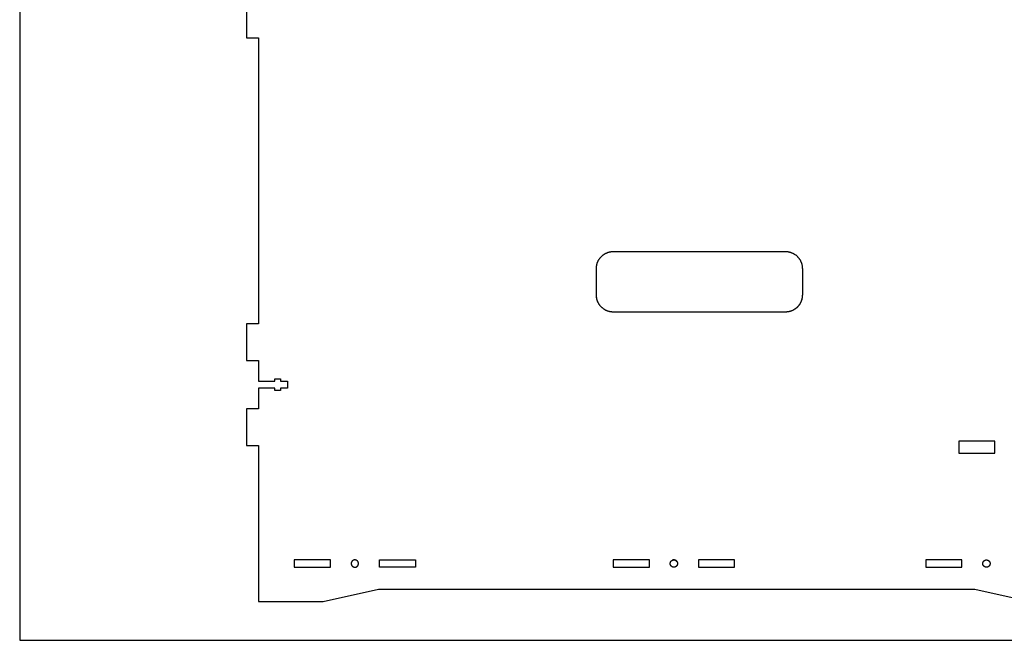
# Model space of a CAD drawing. Header units: millimetres. Extents: x 4723 to 5523, y -4272 to -3760.
# Tile 1 of 5: x 4723 to 5130, y -4272 to -4016. Entities that reach past the tile are written whole.
import ezdxf

# ---------------------------------------------------------------- set-up
doc = ezdxf.new("R2010")
doc.units = ezdxf.units.MM
doc.layers.add('Default', color=18, linetype='Continuous', true_color=0x000000)
doc.layers.add('Make2D$visible$Curves', color=18, linetype='Continuous', true_color=0x000000)

msp = doc.modelspace()

# ---------------------------------------------------------------- linework, layer by layer
at = {"layer": 'Default'}
msp.add_lwpolyline([(4723.24, -4272.27), (5523.24, -4272.27), (5523.24, -3759.66), (4723.24, -3759.66)], close=True, dxfattribs=at)
msp.add_lwpolyline([(4816.87, -4004.89), (4816.87, -4023.71), (4821.85, -4023.71), (4821.85, -4141.68), (4816.87, -4141.68), (4816.87, -4156.76), (4821.85, -4156.76), (4821.85, -4165.38), (4828.53, -4165.38), (4828.53, -4164.37), (4830.85, -4164.37), (4830.85, -4165.37), (4833.85, -4165.37), (4833.85, -4168.19), (4830.85, -4168.19), (4830.85, -4169.19), (4828.53, -4169.19), (4828.53, -4168.19), (4821.85, -4168.19), (4821.85, -4176.79), (4816.87, -4176.79), (4816.87, -4191.88), (4821.85, -4191.88), (4821.85, -4256.21), (4848.47, -4256.21), (4871.33, -4251.21), (5117.58, -4251.21), (5140.44, -4256.21)], dxfattribs=at)
at = {"layer": 'Make2D$visible$Curves', "color": 18, "lineweight": -3, "true_color": 0x000000}
for points in [[(4961.33, -4118.84), (4961.33, -4118.68), (4961.33, -4118.53), (4961.34, -4118.37), (4961.35, -4118.21), (4961.37, -4118.05), (4961.39, -4117.89), (4961.41, -4117.73), (4961.44, -4117.57), (4961.47, -4117.4), (4961.51, -4117.24), (4961.55, -4117.08), (4961.6, -4116.91), (4961.64, -4116.75), (4961.7, -4116.59), (4961.76, -4116.42), (4961.82, -4116.26), (4961.88, -4116.1), (4961.95, -4115.94), (4962.03, -4115.78), (4962.11, -4115.62), (4962.19, -4115.47), (4962.28, -4115.31), (4962.37, -4115.16), (4962.47, -4115.01), (4962.57, -4114.86), (4962.67, -4114.71), (4962.78, -4114.57), (4962.89, -4114.43), (4963.01, -4114.29), (4963.13, -4114.15), (4963.25, -4114.02), (4963.38, -4113.89), (4963.51, -4113.76), (4963.64, -4113.64), (4963.77, -4113.52), (4963.91, -4113.4), (4964.05, -4113.29), (4964.2, -4113.18), (4964.35, -4113.08), (4964.49, -4112.98), (4964.65, -4112.88), (4964.8, -4112.79), (4964.95, -4112.7), (4965.11, -4112.62), (4965.27, -4112.54), (4965.43, -4112.47), (4965.59, -4112.4), (4965.75, -4112.33), (4965.91, -4112.27), (4966.07, -4112.21), (4966.24, -4112.16), (4966.4, -4112.11), (4966.56, -4112.06), (4966.73, -4112.02), (4966.89, -4111.99), (4967.05, -4111.96), (4967.21, -4111.93), (4967.38, -4111.9), (4967.54, -4111.88), (4967.7, -4111.87), (4967.86, -4111.85), (4968.01, -4111.85), (4968.17, -4111.84), (4968.33, -4111.84)], [(4968.33, -4111.84), (5039.33, -4111.84)], [(5039.33, -4111.84), (5039.48, -4111.84), (5039.64, -4111.85), (5039.8, -4111.85), (5039.95, -4111.87), (5040.11, -4111.88), (5040.28, -4111.9), (5040.44, -4111.93), (5040.6, -4111.96), (5040.76, -4111.99), (5040.92, -4112.02), (5041.09, -4112.06), (5041.25, -4112.11), (5041.41, -4112.16), (5041.58, -4112.21), (5041.74, -4112.27), (5041.9, -4112.33), (5042.06, -4112.4), (5042.22, -4112.47), (5042.38, -4112.54), (5042.54, -4112.62), (5042.7, -4112.7), (5042.85, -4112.79), (5043, -4112.88), (5043.16, -4112.98), (5043.3, -4113.08), (5043.45, -4113.18), (5043.6, -4113.29), (5043.74, -4113.4), (5043.88, -4113.52), (5044.01, -4113.64), (5044.15, -4113.76), (5044.28, -4113.89), (5044.4, -4114.02), (5044.52, -4114.15), (5044.64, -4114.29), (5044.76, -4114.43), (5044.87, -4114.57), (5044.98, -4114.71), (5045.08, -4114.86), (5045.18, -4115.01), (5045.28, -4115.16), (5045.37, -4115.31), (5045.46, -4115.47), (5045.54, -4115.62), (5045.62, -4115.78), (5045.7, -4115.94), (5045.77, -4116.1), (5045.83, -4116.26), (5045.9, -4116.42), (5045.95, -4116.59), (5046.01, -4116.75), (5046.06, -4116.91), (5046.1, -4117.08), (5046.14, -4117.24), (5046.18, -4117.4), (5046.21, -4117.57), (5046.24, -4117.73), (5046.26, -4117.89), (5046.28, -4118.05), (5046.3, -4118.21), (5046.31, -4118.37), (5046.32, -4118.53), (5046.32, -4118.68), (5046.33, -4118.84)], [(4961.33, -4129.84), (4961.33, -4118.84)], [(5046.33, -4118.84), (5046.33, -4129.84)], [(4968.33, -4136.84), (4968.17, -4136.84), (4968.01, -4136.83), (4967.86, -4136.82), (4967.7, -4136.81), (4967.54, -4136.79), (4967.38, -4136.77), (4967.21, -4136.75), (4967.05, -4136.72), (4966.89, -4136.69), (4966.73, -4136.65), (4966.56, -4136.61), (4966.4, -4136.57), (4966.24, -4136.52), (4966.07, -4136.47), (4965.91, -4136.41), (4965.75, -4136.35), (4965.59, -4136.28), (4965.43, -4136.21), (4965.27, -4136.14), (4965.11, -4136.06), (4964.95, -4135.97), (4964.8, -4135.89), (4964.65, -4135.79), (4964.49, -4135.7), (4964.35, -4135.6), (4964.2, -4135.49), (4964.05, -4135.39), (4963.91, -4135.27), (4963.77, -4135.16), (4963.64, -4135.04), (4963.51, -4134.92), (4963.38, -4134.79), (4963.25, -4134.66), (4963.13, -4134.53), (4963.01, -4134.39), (4962.89, -4134.25), (4962.78, -4134.11), (4962.67, -4133.97), (4962.57, -4133.82), (4962.47, -4133.67), (4962.37, -4133.52), (4962.28, -4133.37), (4962.19, -4133.21), (4962.11, -4133.05), (4962.03, -4132.9), (4961.95, -4132.74), (4961.88, -4132.58), (4961.82, -4132.42), (4961.76, -4132.25), (4961.7, -4132.09), (4961.64, -4131.93), (4961.6, -4131.77), (4961.55, -4131.6), (4961.51, -4131.44), (4961.47, -4131.28), (4961.44, -4131.11), (4961.41, -4130.95), (4961.39, -4130.79), (4961.37, -4130.63), (4961.35, -4130.47), (4961.34, -4130.31), (4961.33, -4130.15), (4961.33, -4129.99), (4961.33, -4129.84)], [(4962.09, -4133.02), (4961.99, -4132.82), (4961.9, -4132.62), (4961.82, -4132.43), (4961.74, -4132.23), (4961.68, -4132.02), (4961.61, -4131.82), (4961.56, -4131.62), (4961.51, -4131.42), (4961.46, -4131.22), (4961.43, -4131.02), (4961.39, -4130.82), (4961.37, -4130.62), (4961.35, -4130.42), (4961.34, -4130.23), (4961.33, -4130.03), (4961.33, -4129.84)], [(5046.33, -4129.84), (5046.32, -4129.99), (5046.32, -4130.15), (5046.31, -4130.31), (5046.3, -4130.47), (5046.28, -4130.63), (5046.26, -4130.79), (5046.24, -4130.95), (5046.21, -4131.11), (5046.18, -4131.28), (5046.14, -4131.44), (5046.1, -4131.6), (5046.06, -4131.77), (5046.01, -4131.93), (5045.95, -4132.09), (5045.9, -4132.25), (5045.83, -4132.42), (5045.77, -4132.58), (5045.7, -4132.74), (5045.62, -4132.9), (5045.54, -4133.05), (5045.46, -4133.21), (5045.37, -4133.37), (5045.28, -4133.52), (5045.18, -4133.67), (5045.08, -4133.82), (5044.98, -4133.97), (5044.87, -4134.11), (5044.76, -4134.25), (5044.64, -4134.39), (5044.52, -4134.53), (5044.4, -4134.66), (5044.28, -4134.79), (5044.15, -4134.92), (5044.01, -4135.04), (5043.88, -4135.16), (5043.74, -4135.27), (5043.6, -4135.39), (5043.45, -4135.49), (5043.3, -4135.6), (5043.16, -4135.7), (5043, -4135.79), (5042.85, -4135.89), (5042.7, -4135.97), (5042.54, -4136.06), (5042.38, -4136.14), (5042.22, -4136.21), (5042.06, -4136.28), (5041.9, -4136.35), (5041.74, -4136.41), (5041.58, -4136.47), (5041.41, -4136.52), (5041.25, -4136.57), (5041.09, -4136.61), (5040.92, -4136.65), (5040.76, -4136.69), (5040.6, -4136.72), (5040.44, -4136.75), (5040.28, -4136.77), (5040.11, -4136.79), (5039.95, -4136.81), (5039.8, -4136.82), (5039.64, -4136.83), (5039.48, -4136.84), (5039.33, -4136.84)], [(5046.33, -4129.84), (5046.32, -4130.05), (5046.31, -4130.27), (5046.29, -4130.49), (5046.27, -4130.71), (5046.24, -4130.94), (5046.2, -4131.16), (5046.15, -4131.39), (5046.1, -4131.61), (5046.03, -4131.84), (5045.96, -4132.06), (5045.88, -4132.29), (5045.8, -4132.51), (5045.7, -4132.73), (5045.59, -4132.95), (5045.54, -4133.06), (5045.48, -4133.17), (5045.42, -4133.28), (5045.36, -4133.38), (5045.3, -4133.49), (5045.23, -4133.59), (5045.17, -4133.7), (5045.1, -4133.8), (5045.02, -4133.9), (5044.95, -4134), (5044.88, -4134.1), (5044.8, -4134.2), (5044.72, -4134.3), (5044.64, -4134.39), (5044.56, -4134.49), (5044.47, -4134.58), (5044.39, -4134.67), (5044.3, -4134.76), (5044.21, -4134.85), (5044.12, -4134.94), (5044.03, -4135.02), (5043.94, -4135.11), (5043.84, -4135.19), (5043.75, -4135.27), (5043.65, -4135.34), (5043.55, -4135.42), (5043.45, -4135.5), (5043.35, -4135.57), (5043.25, -4135.64), (5043.14, -4135.71), (5043.04, -4135.77), (5042.93, -4135.84), (5042.83, -4135.9), (5042.72, -4135.96), (5042.61, -4136.02), (5042.5, -4136.08)], [(5039.33, -4136.84), (4968.33, -4136.84)], [(4994.63, -4239.93), (4994.62, -4239.9), (4994.61, -4239.88), (4994.59, -4239.86), (4994.58, -4239.83), (4994.56, -4239.81), (4994.55, -4239.79), (4994.54, -4239.77), (4994.52, -4239.74), (4994.51, -4239.72), (4994.49, -4239.7), (4994.47, -4239.68), (4994.46, -4239.66), (4994.44, -4239.64), (4994.42, -4239.62), (4994.4, -4239.6), (4994.39, -4239.58), (4994.37, -4239.56), (4994.35, -4239.54), (4994.33, -4239.52), (4994.31, -4239.5), (4994.29, -4239.49), (4994.27, -4239.47), (4994.25, -4239.45), (4994.23, -4239.43), (4994.21, -4239.42), (4994.19, -4239.4), (4994.16, -4239.39), (4994.14, -4239.37), (4994.12, -4239.36), (4994.1, -4239.34), (4994.08, -4239.33), (4994.05, -4239.31), (4994.03, -4239.3), (4994.01, -4239.29), (4993.98, -4239.28), (4993.96, -4239.26), (4993.91, -4239.24), (4993.87, -4239.22), (4993.82, -4239.2), (4993.77, -4239.18), (4993.72, -4239.17), (4993.67, -4239.16), (4993.62, -4239.14), (4993.58, -4239.13), (4993.53, -4239.13), (4993.48, -4239.12), (4993.43, -4239.11), (4993.39, -4239.11), (4993.34, -4239.11), (4993.29, -4239.11), (4993.25, -4239.11), (4993.21, -4239.11), (4993.17, -4239.11), (4993.13, -4239.12), (4993.08, -4239.12), (4993.04, -4239.13), (4993, -4239.14), (4992.95, -4239.15), (4992.91, -4239.16), (4992.87, -4239.17), (4992.82, -4239.18), (4992.78, -4239.2), (4992.74, -4239.21), (4992.7, -4239.23), (4992.65, -4239.25), (4992.61, -4239.27)]]:
    msp.add_lwpolyline(points, dxfattribs=at)
for points in [[(5110.97, -4195.11), (5125.86, -4195.11), (5125.86, -4190.11), (5110.97, -4190.11)], [(4836.6, -4242.11), (4851.49, -4242.11), (4851.49, -4239.11), (4836.6, -4239.11)], [(4863.1, -4240.61), (4863.1, -4240.57), (4863.1, -4240.54), (4863.1, -4240.51), (4863.09, -4240.47), (4863.09, -4240.44), (4863.09, -4240.4), (4863.08, -4240.37), (4863.07, -4240.33), (4863.07, -4240.3), (4863.06, -4240.26), (4863.05, -4240.23), (4863.04, -4240.19), (4863.03, -4240.16), (4863.02, -4240.12), (4863.01, -4240.09), (4862.99, -4240.05), (4862.98, -4240.02), (4862.96, -4239.99), (4862.95, -4239.95), (4862.93, -4239.92), (4862.91, -4239.88), (4862.9, -4239.85), (4862.88, -4239.82), (4862.85, -4239.79), (4862.83, -4239.75), (4862.81, -4239.72), (4862.79, -4239.69), (4862.76, -4239.66), (4862.74, -4239.63), (4862.71, -4239.6), (4862.69, -4239.57), (4862.66, -4239.55), (4862.63, -4239.52), (4862.6, -4239.49), (4862.57, -4239.47), (4862.54, -4239.44), (4862.51, -4239.42), (4862.48, -4239.39), (4862.45, -4239.37), (4862.42, -4239.35), (4862.39, -4239.33), (4862.35, -4239.31), (4862.32, -4239.29), (4862.29, -4239.27), (4862.25, -4239.26), (4862.22, -4239.24), (4862.19, -4239.23), (4862.15, -4239.21), (4862.12, -4239.2), (4862.08, -4239.19), (4862.05, -4239.18), (4862.01, -4239.16), (4861.98, -4239.16), (4861.94, -4239.15), (4861.91, -4239.14), (4861.87, -4239.13), (4861.84, -4239.13), (4861.8, -4239.12), (4861.77, -4239.12), (4861.73, -4239.11), (4861.7, -4239.11), (4861.67, -4239.11), (4861.63, -4239.11), (4861.6, -4239.11), (4861.57, -4239.11), (4861.53, -4239.11), (4861.5, -4239.11), (4861.46, -4239.11), (4861.43, -4239.12), (4861.4, -4239.12), (4861.36, -4239.13), (4861.33, -4239.13), (4861.29, -4239.14), (4861.26, -4239.15), (4861.22, -4239.16), (4861.19, -4239.16), (4861.15, -4239.18), (4861.12, -4239.19), (4861.08, -4239.2), (4861.05, -4239.21), (4861.01, -4239.23), (4860.98, -4239.24), (4860.94, -4239.26), (4860.91, -4239.27), (4860.88, -4239.29), (4860.84, -4239.31), (4860.81, -4239.33), (4860.78, -4239.35), (4860.75, -4239.37), (4860.72, -4239.39), (4860.68, -4239.42), (4860.65, -4239.44), (4860.62, -4239.47), (4860.59, -4239.49), (4860.57, -4239.52), (4860.54, -4239.55), (4860.51, -4239.57), (4860.49, -4239.6), (4860.46, -4239.63), (4860.43, -4239.66), (4860.41, -4239.69), (4860.39, -4239.72), (4860.37, -4239.75), (4860.34, -4239.79), (4860.32, -4239.82), (4860.3, -4239.85), (4860.28, -4239.88), (4860.27, -4239.92), (4860.25, -4239.95), (4860.23, -4239.99), (4860.22, -4240.02), (4860.2, -4240.05), (4860.19, -4240.09), (4860.18, -4240.12), (4860.17, -4240.16), (4860.16, -4240.19), (4860.15, -4240.23), (4860.14, -4240.26), (4860.13, -4240.3), (4860.12, -4240.33), (4860.12, -4240.37), (4860.11, -4240.4), (4860.11, -4240.44), (4860.11, -4240.47), (4860.1, -4240.51), (4860.1, -4240.54), (4860.1, -4240.57), (4860.1, -4240.61), (4860.1, -4240.64), (4860.1, -4240.67), (4860.1, -4240.71), (4860.11, -4240.74), (4860.11, -4240.78), (4860.11, -4240.81), (4860.12, -4240.84), (4860.12, -4240.88), (4860.13, -4240.91), (4860.14, -4240.95), (4860.15, -4240.98), (4860.16, -4241.02), (4860.17, -4241.05), (4860.18, -4241.09), (4860.19, -4241.12), (4860.2, -4241.16), (4860.22, -4241.19), (4860.23, -4241.23), (4860.25, -4241.26), (4860.27, -4241.3), (4860.28, -4241.33), (4860.3, -4241.36), (4860.32, -4241.4), (4860.34, -4241.43), (4860.37, -4241.46), (4860.39, -4241.49), (4860.41, -4241.52), (4860.43, -4241.55), (4860.46, -4241.58), (4860.49, -4241.61), (4860.51, -4241.64), (4860.54, -4241.67), (4860.57, -4241.69), (4860.59, -4241.72), (4860.62, -4241.75), (4860.65, -4241.77), (4860.68, -4241.8), (4860.72, -4241.82), (4860.75, -4241.84), (4860.78, -4241.86), (4860.81, -4241.88), (4860.84, -4241.9), (4860.88, -4241.92), (4860.91, -4241.94), (4860.94, -4241.96), (4860.98, -4241.97), (4861.01, -4241.99), (4861.05, -4242), (4861.08, -4242.01), (4861.12, -4242.03), (4861.15, -4242.04), (4861.19, -4242.05), (4861.22, -4242.06), (4861.26, -4242.07), (4861.29, -4242.07), (4861.33, -4242.08), (4861.36, -4242.09), (4861.4, -4242.09), (4861.43, -4242.1), (4861.46, -4242.1), (4861.5, -4242.1), (4861.53, -4242.11), (4861.57, -4242.11), (4861.6, -4242.11), (4861.63, -4242.11), (4861.67, -4242.11), (4861.7, -4242.1), (4861.73, -4242.1), (4861.77, -4242.1), (4861.8, -4242.09), (4861.84, -4242.09), (4861.87, -4242.08), (4861.91, -4242.07), (4861.94, -4242.07), (4861.98, -4242.06), (4862.01, -4242.05), (4862.05, -4242.04), (4862.08, -4242.03), (4862.12, -4242.01), (4862.15, -4242), (4862.19, -4241.99), (4862.22, -4241.97), (4862.25, -4241.96), (4862.29, -4241.94), (4862.32, -4241.92), (4862.35, -4241.9), (4862.39, -4241.88), (4862.42, -4241.86), (4862.45, -4241.84), (4862.48, -4241.82), (4862.51, -4241.8), (4862.54, -4241.77), (4862.57, -4241.75), (4862.6, -4241.72), (4862.63, -4241.69), (4862.66, -4241.67), (4862.69, -4241.64), (4862.71, -4241.61), (4862.74, -4241.58), (4862.76, -4241.55), (4862.79, -4241.52), (4862.81, -4241.49), (4862.83, -4241.46), (4862.85, -4241.43), (4862.88, -4241.4), (4862.9, -4241.36), (4862.91, -4241.33), (4862.93, -4241.3), (4862.95, -4241.26), (4862.96, -4241.23), (4862.98, -4241.19), (4862.99, -4241.16), (4863.01, -4241.12), (4863.02, -4241.09), (4863.03, -4241.05), (4863.04, -4241.02), (4863.05, -4240.98), (4863.06, -4240.95), (4863.07, -4240.91), (4863.07, -4240.88), (4863.08, -4240.84), (4863.09, -4240.81), (4863.09, -4240.78), (4863.09, -4240.74), (4863.1, -4240.71), (4863.1, -4240.67), (4863.1, -4240.64)], [(4871.71, -4239.11), (4886.6, -4239.11), (4886.6, -4242.11), (4871.71, -4242.11)], [(4968.29, -4242.11), (4983.18, -4242.11), (4983.18, -4239.11), (4968.29, -4239.11)], [(4994.79, -4240.61), (4994.79, -4240.64), (4994.79, -4240.67), (4994.79, -4240.71), (4994.79, -4240.74), (4994.78, -4240.78), (4994.78, -4240.81), (4994.77, -4240.84), (4994.77, -4240.88), (4994.76, -4240.91), (4994.75, -4240.95), (4994.74, -4240.98), (4994.74, -4241.02), (4994.72, -4241.05), (4994.71, -4241.09), (4994.7, -4241.12), (4994.69, -4241.16), (4994.67, -4241.19), (4994.66, -4241.23), (4994.64, -4241.26), (4994.63, -4241.3), (4994.61, -4241.33), (4994.59, -4241.36), (4994.57, -4241.4), (4994.55, -4241.43), (4994.53, -4241.46), (4994.5, -4241.49), (4994.48, -4241.52), (4994.46, -4241.55), (4994.43, -4241.58), (4994.41, -4241.61), (4994.38, -4241.64), (4994.35, -4241.67), (4994.33, -4241.69), (4994.3, -4241.72), (4994.27, -4241.75), (4994.24, -4241.77), (4994.21, -4241.8), (4994.18, -4241.82), (4994.15, -4241.84), (4994.11, -4241.86), (4994.08, -4241.88), (4994.05, -4241.9), (4994.02, -4241.92), (4993.98, -4241.94), (4993.95, -4241.96), (4993.91, -4241.97), (4993.88, -4241.99), (4993.85, -4242), (4993.81, -4242.01), (4993.78, -4242.03), (4993.74, -4242.04), (4993.71, -4242.05), (4993.67, -4242.06), (4993.64, -4242.07), (4993.6, -4242.07), (4993.57, -4242.08), (4993.53, -4242.09), (4993.5, -4242.09), (4993.46, -4242.1), (4993.43, -4242.1), (4993.39, -4242.1), (4993.36, -4242.11), (4993.33, -4242.11), (4993.29, -4242.11), (4993.26, -4242.11), (4993.23, -4242.11), (4993.19, -4242.1), (4993.16, -4242.1), (4993.12, -4242.1), (4993.09, -4242.09), (4993.06, -4242.09), (4993.02, -4242.08), (4992.99, -4242.07), (4992.95, -4242.07), (4992.92, -4242.06), (4992.88, -4242.05), (4992.85, -4242.04), (4992.81, -4242.03), (4992.78, -4242.01), (4992.74, -4242), (4992.71, -4241.99), (4992.67, -4241.97), (4992.64, -4241.96), (4992.6, -4241.94), (4992.57, -4241.92), (4992.54, -4241.9), (4992.5, -4241.88), (4992.47, -4241.86), (4992.44, -4241.84), (4992.41, -4241.82), (4992.38, -4241.8), (4992.35, -4241.77), (4992.32, -4241.75), (4992.29, -4241.72), (4992.26, -4241.69), (4992.23, -4241.67), (4992.21, -4241.64), (4992.18, -4241.61), (4992.15, -4241.58), (4992.13, -4241.55), (4992.1, -4241.52), (4992.08, -4241.49), (4992.06, -4241.46), (4992.04, -4241.43), (4992.02, -4241.4), (4992, -4241.36), (4991.98, -4241.33), (4991.96, -4241.3), (4991.94, -4241.26), (4991.93, -4241.23), (4991.91, -4241.19), (4991.9, -4241.16), (4991.89, -4241.12), (4991.87, -4241.09), (4991.86, -4241.05), (4991.85, -4241.02), (4991.84, -4240.98), (4991.83, -4240.95), (4991.83, -4240.91), (4991.82, -4240.88), (4991.81, -4240.84), (4991.81, -4240.81), (4991.8, -4240.78), (4991.8, -4240.74), (4991.8, -4240.71), (4991.79, -4240.67), (4991.79, -4240.64), (4991.79, -4240.61), (4991.79, -4240.57), (4991.79, -4240.54), (4991.8, -4240.51), (4991.8, -4240.47), (4991.8, -4240.44), (4991.81, -4240.4), (4991.81, -4240.37), (4991.82, -4240.33), (4991.83, -4240.3), (4991.83, -4240.26), (4991.84, -4240.23), (4991.85, -4240.19), (4991.86, -4240.16), (4991.87, -4240.12), (4991.89, -4240.09), (4991.9, -4240.05), (4991.91, -4240.02), (4991.93, -4239.99), (4991.94, -4239.95), (4991.96, -4239.92), (4991.98, -4239.88), (4992, -4239.85), (4992.02, -4239.82), (4992.04, -4239.79), (4992.06, -4239.75), (4992.08, -4239.72), (4992.1, -4239.69), (4992.13, -4239.66), (4992.15, -4239.63), (4992.18, -4239.6), (4992.21, -4239.57), (4992.23, -4239.55), (4992.26, -4239.52), (4992.29, -4239.49), (4992.32, -4239.47), (4992.35, -4239.44), (4992.38, -4239.42), (4992.41, -4239.39), (4992.44, -4239.37), (4992.47, -4239.35), (4992.5, -4239.33), (4992.54, -4239.31), (4992.57, -4239.29), (4992.6, -4239.27), (4992.64, -4239.26), (4992.67, -4239.24), (4992.71, -4239.23), (4992.74, -4239.21), (4992.78, -4239.2), (4992.81, -4239.19), (4992.85, -4239.18), (4992.88, -4239.16), (4992.92, -4239.16), (4992.95, -4239.15), (4992.99, -4239.14), (4993.02, -4239.13), (4993.06, -4239.13), (4993.09, -4239.12), (4993.12, -4239.12), (4993.16, -4239.11), (4993.19, -4239.11), (4993.23, -4239.11), (4993.26, -4239.11), (4993.29, -4239.11), (4993.33, -4239.11), (4993.36, -4239.11), (4993.39, -4239.11), (4993.43, -4239.11), (4993.46, -4239.12), (4993.5, -4239.12), (4993.53, -4239.13), (4993.57, -4239.13), (4993.6, -4239.14), (4993.64, -4239.15), (4993.67, -4239.16), (4993.71, -4239.16), (4993.74, -4239.18), (4993.78, -4239.19), (4993.81, -4239.2), (4993.85, -4239.21), (4993.88, -4239.23), (4993.91, -4239.24), (4993.95, -4239.26), (4993.98, -4239.27), (4994.02, -4239.29), (4994.05, -4239.31), (4994.08, -4239.33), (4994.11, -4239.35), (4994.15, -4239.37), (4994.18, -4239.39), (4994.21, -4239.42), (4994.24, -4239.44), (4994.27, -4239.47), (4994.3, -4239.49), (4994.33, -4239.52), (4994.35, -4239.55), (4994.38, -4239.57), (4994.41, -4239.6), (4994.43, -4239.63), (4994.46, -4239.66), (4994.48, -4239.69), (4994.5, -4239.72), (4994.53, -4239.75), (4994.55, -4239.79), (4994.57, -4239.82), (4994.59, -4239.85), (4994.61, -4239.88), (4994.63, -4239.92), (4994.64, -4239.95), (4994.66, -4239.99), (4994.67, -4240.02), (4994.69, -4240.05), (4994.7, -4240.09), (4994.71, -4240.12), (4994.72, -4240.16), (4994.74, -4240.19), (4994.74, -4240.23), (4994.75, -4240.26), (4994.76, -4240.3), (4994.77, -4240.33), (4994.77, -4240.37), (4994.78, -4240.4), (4994.78, -4240.44), (4994.79, -4240.47), (4994.79, -4240.51), (4994.79, -4240.54), (4994.79, -4240.57)], [(5003.41, -4242.11), (5018.29, -4242.11), (5018.29, -4239.11), (5003.41, -4239.11)], [(5097.33, -4242.11), (5112.22, -4242.11), (5112.22, -4239.11), (5097.33, -4239.11)], [(5120.83, -4240.61), (5120.83, -4240.57), (5120.84, -4240.54), (5120.84, -4240.51), (5120.84, -4240.47), (5120.84, -4240.44), (5120.85, -4240.4), (5120.85, -4240.37), (5120.86, -4240.33), (5120.87, -4240.3), (5120.87, -4240.26), (5120.88, -4240.23), (5120.89, -4240.19), (5120.9, -4240.16), (5120.91, -4240.12), (5120.93, -4240.09), (5120.94, -4240.05), (5120.95, -4240.02), (5120.97, -4239.99), (5120.98, -4239.95), (5121, -4239.92), (5121.02, -4239.88), (5121.04, -4239.85), (5121.06, -4239.82), (5121.08, -4239.79), (5121.1, -4239.75), (5121.12, -4239.72), (5121.15, -4239.69), (5121.17, -4239.66), (5121.19, -4239.63), (5121.22, -4239.6), (5121.25, -4239.57), (5121.27, -4239.55), (5121.3, -4239.52), (5121.33, -4239.49), (5121.36, -4239.47), (5121.39, -4239.44), (5121.42, -4239.42), (5121.45, -4239.39), (5121.48, -4239.37), (5121.51, -4239.35), (5121.55, -4239.33), (5121.58, -4239.31), (5121.61, -4239.29), (5121.64, -4239.27), (5121.68, -4239.26), (5121.71, -4239.24), (5121.75, -4239.23), (5121.78, -4239.21), (5121.82, -4239.2), (5121.85, -4239.19), (5121.89, -4239.18), (5121.92, -4239.16), (5121.96, -4239.16), (5121.99, -4239.15), (5122.03, -4239.14), (5122.06, -4239.13), (5122.1, -4239.13), (5122.13, -4239.12), (5122.16, -4239.12), (5122.2, -4239.11), (5122.23, -4239.11), (5122.27, -4239.11), (5122.3, -4239.11), (5122.33, -4239.11), (5122.37, -4239.11), (5122.4, -4239.11), (5122.43, -4239.11), (5122.47, -4239.11), (5122.5, -4239.12), (5122.54, -4239.12), (5122.57, -4239.13), (5122.61, -4239.13), (5122.64, -4239.14), (5122.68, -4239.15), (5122.71, -4239.16), (5122.75, -4239.16), (5122.78, -4239.18), (5122.82, -4239.19), (5122.85, -4239.2), (5122.89, -4239.21), (5122.92, -4239.23), (5122.95, -4239.24), (5122.99, -4239.26), (5123.02, -4239.27), (5123.06, -4239.29), (5123.09, -4239.31), (5123.12, -4239.33), (5123.15, -4239.35), (5123.19, -4239.37), (5123.22, -4239.39), (5123.25, -4239.42), (5123.28, -4239.44), (5123.31, -4239.47), (5123.34, -4239.49), (5123.37, -4239.52), (5123.39, -4239.55), (5123.42, -4239.57), (5123.45, -4239.6), (5123.47, -4239.63), (5123.5, -4239.66), (5123.52, -4239.69), (5123.55, -4239.72), (5123.57, -4239.75), (5123.59, -4239.79), (5123.61, -4239.82), (5123.63, -4239.85), (5123.65, -4239.88), (5123.67, -4239.92), (5123.68, -4239.95), (5123.7, -4239.99), (5123.71, -4240.02), (5123.73, -4240.05), (5123.74, -4240.09), (5123.75, -4240.12), (5123.77, -4240.16), (5123.78, -4240.19), (5123.79, -4240.23), (5123.79, -4240.26), (5123.8, -4240.3), (5123.81, -4240.33), (5123.81, -4240.37), (5123.82, -4240.4), (5123.82, -4240.44), (5123.83, -4240.47), (5123.83, -4240.51), (5123.83, -4240.54), (5123.83, -4240.57), (5123.83, -4240.61), (5123.83, -4240.64), (5123.83, -4240.67), (5123.83, -4240.71), (5123.83, -4240.74), (5123.82, -4240.78), (5123.82, -4240.81), (5123.81, -4240.84), (5123.81, -4240.88), (5123.8, -4240.91), (5123.79, -4240.95), (5123.79, -4240.98), (5123.78, -4241.02), (5123.77, -4241.05), (5123.75, -4241.09), (5123.74, -4241.12), (5123.73, -4241.16), (5123.71, -4241.19), (5123.7, -4241.23), (5123.68, -4241.26), (5123.67, -4241.3), (5123.65, -4241.33), (5123.63, -4241.36), (5123.61, -4241.4), (5123.59, -4241.43), (5123.57, -4241.46), (5123.55, -4241.49), (5123.52, -4241.52), (5123.5, -4241.55), (5123.47, -4241.58), (5123.45, -4241.61), (5123.42, -4241.64), (5123.39, -4241.67), (5123.37, -4241.69), (5123.34, -4241.72), (5123.31, -4241.75), (5123.28, -4241.77), (5123.25, -4241.8), (5123.22, -4241.82), (5123.19, -4241.84), (5123.15, -4241.86), (5123.12, -4241.88), (5123.09, -4241.9), (5123.06, -4241.92), (5123.02, -4241.94), (5122.99, -4241.96), (5122.95, -4241.97), (5122.92, -4241.99), (5122.89, -4242), (5122.85, -4242.01), (5122.82, -4242.03), (5122.78, -4242.04), (5122.75, -4242.05), (5122.71, -4242.06), (5122.68, -4242.07), (5122.64, -4242.07), (5122.61, -4242.08), (5122.57, -4242.09), (5122.54, -4242.09), (5122.5, -4242.1), (5122.47, -4242.1), (5122.43, -4242.1), (5122.4, -4242.11), (5122.37, -4242.11), (5122.33, -4242.11), (5122.3, -4242.11), (5122.27, -4242.11), (5122.23, -4242.1), (5122.2, -4242.1), (5122.16, -4242.1), (5122.13, -4242.09), (5122.1, -4242.09), (5122.06, -4242.08), (5122.03, -4242.07), (5121.99, -4242.07), (5121.96, -4242.06), (5121.92, -4242.05), (5121.89, -4242.04), (5121.85, -4242.03), (5121.82, -4242.01), (5121.78, -4242), (5121.75, -4241.99), (5121.71, -4241.97), (5121.68, -4241.96), (5121.64, -4241.94), (5121.61, -4241.92), (5121.58, -4241.9), (5121.55, -4241.88), (5121.51, -4241.86), (5121.48, -4241.84), (5121.45, -4241.82), (5121.42, -4241.8), (5121.39, -4241.77), (5121.36, -4241.75), (5121.33, -4241.72), (5121.3, -4241.69), (5121.27, -4241.67), (5121.25, -4241.64), (5121.22, -4241.61), (5121.19, -4241.58), (5121.17, -4241.55), (5121.15, -4241.52), (5121.12, -4241.49), (5121.1, -4241.46), (5121.08, -4241.43), (5121.06, -4241.4), (5121.04, -4241.36), (5121.02, -4241.33), (5121, -4241.3), (5120.98, -4241.26), (5120.97, -4241.23), (5120.95, -4241.19), (5120.94, -4241.16), (5120.93, -4241.12), (5120.91, -4241.09), (5120.9, -4241.05), (5120.89, -4241.02), (5120.88, -4240.98), (5120.87, -4240.95), (5120.87, -4240.91), (5120.86, -4240.88), (5120.85, -4240.84), (5120.85, -4240.81), (5120.84, -4240.78), (5120.84, -4240.74), (5120.84, -4240.71), (5120.84, -4240.67), (5120.83, -4240.64)]]:
    msp.add_lwpolyline(points, close=True, dxfattribs=at)

doc.saveas('drawing.dxf')
